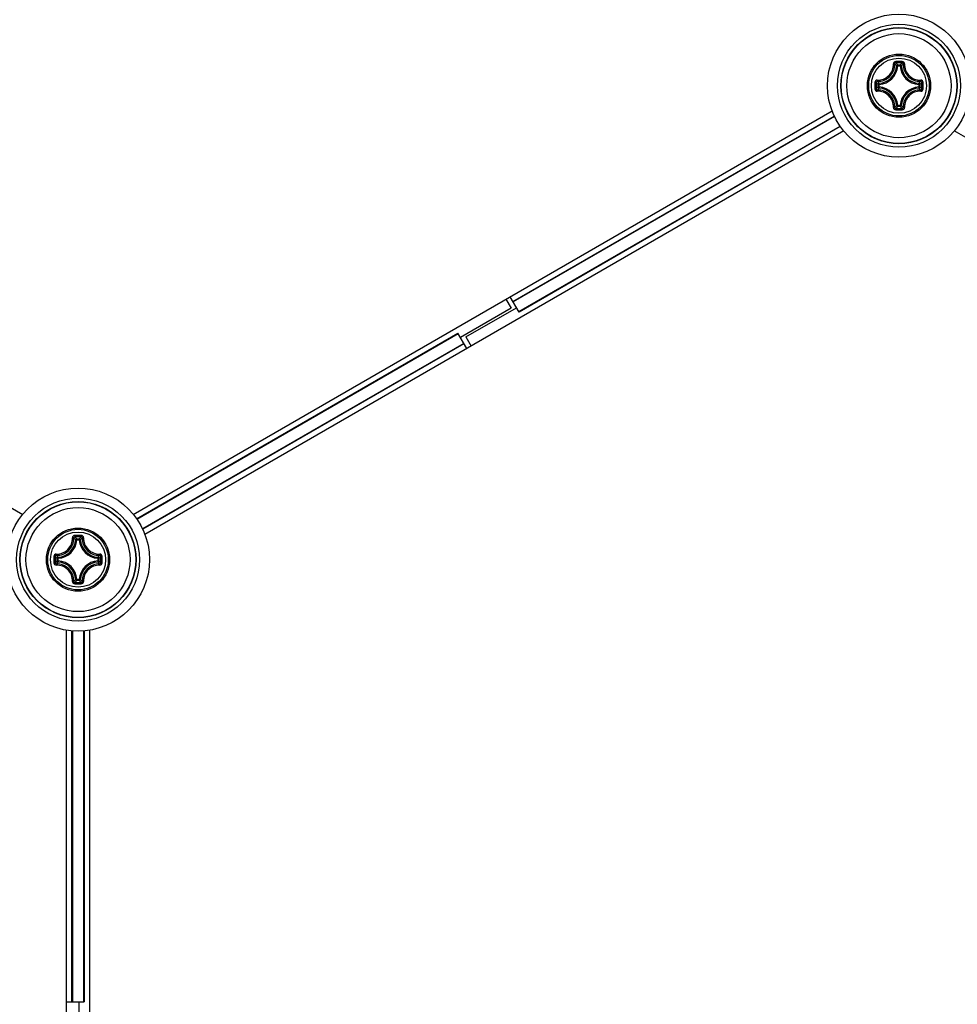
# Model space of a CAD drawing. Header units: millimetres. Extents: x 0 to 420, y 0 to 297.
# Tile 177 of 256: x 102.32 to 110.43, y 214.87 to 223.39. Entities that reach past the tile are written whole.
import ezdxf

# ---------------------------------------------------------------- set-up
doc = ezdxf.new("R2010")
doc.units = ezdxf.units.MM
doc.header["$LTSCALE"] = 23.1
doc.layers.get('0').update_dxf_attribs({"linetype": 'CONTINUOUS'})
doc.layers.add('DIM_PILOTEES', color=7, linetype='CONTINUOUS')
doc.styles.get("Standard").update_dxf_attribs({"font": 'txt', "width": 0.7})
doc.styles.add('TEXTSTYLE_4', font='txt')
doc.dimstyles.new('DIMSTYLE_5', dxfattribs={"dimtxt": 2.5, "dimasz": 3.5, "dimexe": 2, "dimexo": 0, "dimtad": 1, "dimlfac": 10, "dimdsep": 46, "dimtxsty": 'Standard', "dimblk": '_FILLED', "dimblk1": '_FILLED', "dimblk2": '_FILLED', "dimcen": 0.09, "dimazin": 2, "dimtp": 0.8, "dimtm": 0.8, "dimtfac": 1, "dimtmove": 0, "dimatfit": 2, "dimldrblk": '_FILLED', "dimfxl": 0, "dimtolj": 1, "dimarcsym": 0})

# ---------------------------------------------------------------- blocks, each defined once
blk = doc.blocks.new('_FILLED')
at = {"color": 0, "linetype": 'ByBlock'}
blk.add_solid([(0, 0), (-1, 0.1429), (-1, -0.1429)], dxfattribs=at)
blk = doc.blocks.new('*D8')
at = {"layer": 'DIM_PILOTEES', "color": 2, "linetype": 'Continuous'}
for p, q in [((124.1252, 214.622), (176.0631, 258.2327)), ((154.3372, 239.9901), (124.1252, 214.622)), ((93.9133, 189.2539), (124.1252, 214.622))]:
    blk.add_line(p, q, dxfattribs=at)
at = {"layer": 'DIM_PILOTEES', "color": 2, "linetype": 'Continuous', "xscale": 3.5, "yscale": 3.5, "zscale": 3.5}
for p, rotation in [((154.3372, 239.9901), 40.0192182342), ((93.9133, 189.2539), 220.0192182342)]:
    blk.add_blockref('_FILLED', p, dxfattribs=dict(at, rotation=rotation))
at = {"layer": 'DIM_PILOTEES', "color": 2, "linetype": 'Continuous', "insert": (166.9879, 254.693), "char_height": 2.5, "width": 13.839286, "attachment_point": 1, "rotation": 40.01922, "line_spacing_factor": 0.9, "style": 'TEXTSTYLE_4'}
blk.add_mtext('{\\ftxt;\\W0.0001;\\H0.0001;\\~}{\\ftxt;\\W1.3333333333;\\H2.5; }{\\ftxt;\\W0.0001;\\H0.0001;\\~}{\\ftxt;\\W0.0001;\\H0.0001;\\~}{\\ftxt;\\W2.3571428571;\\H2.5; }{\\ftxt;\\W0.0001;\\H0.0001;\\~}', dxfattribs=at)

msp = doc.modelspace()

# ---------------------------------------------------------------- linework, layer by layer
at = {"color": 7, "linetype": 'Continuous'}
for p, q in [((109.914, 222.9913), (109.9041, 222.9919)), ((109.914, 222.9913), (109.914, 223.0013)), ((109.914, 223.0013), (109.9365, 223.0013)), ((109.9141, 222.9913), (109.9364, 222.9913)), ((109.9365, 222.9913), (109.9365, 223.0013)), ((109.9365, 222.9913), (109.9464, 222.9919)), ((109.7443, 222.8091), (109.7443, 222.8316)), ((109.7543, 222.8316), (109.7443, 222.8316)), ((109.7543, 222.8091), (109.7443, 222.8091)), ((109.7543, 222.8316), (109.7537, 222.8415)), ((109.7543, 222.8091), (109.7537, 222.7992)), ((109.7543, 222.8092), (109.7543, 222.8315)), ((110.0962, 222.8316), (110.0968, 222.8415)), ((110.0962, 222.8316), (110.1062, 222.8316)), ((110.0962, 222.8315), (110.0962, 222.8092)), ((110.0962, 222.8091), (110.0968, 222.7992)), ((110.0962, 222.8091), (110.1062, 222.8091)), ((110.1062, 222.8316), (110.1062, 222.8091)), ((109.914, 222.6493), (109.9041, 222.6488)), ((109.914, 222.6493), (109.914, 222.6394)), ((109.9365, 222.6394), (109.914, 222.6394)), ((109.9364, 222.6493), (109.9141, 222.6493)), ((109.9365, 222.6493), (109.9365, 222.6394)), ((109.9365, 222.6493), (109.9464, 222.6488)), ((96.3037, 222.6018), (102.3472, 219.1126)), ((103.3033, 219.1126), (109.3472, 222.602)), ((106.5871, 220.9537), (109.3657, 222.5579)), ((109.3672, 222.5548), (106.5889, 220.9507)), ((106.6379, 220.8658), (109.4158, 222.4696)), ((109.4178, 222.4667), (106.6396, 220.8628)), ((109.4471, 222.4288), (103.4033, 218.9394)), ((116.4471, 218.9395), (110.4037, 222.4286)), ((106.5251, 220.9727), (106.5701, 220.8948)), ((106.6396, 220.8628), (106.5634, 220.9948)), ((106.5701, 220.8948), (106.1321, 220.6419)), ((106.1803, 220.6467), (106.6184, 220.8996)), ((103.3323, 219.0745), (106.1108, 220.6787)), ((103.3342, 219.0716), (106.1126, 220.6757)), ((106.1871, 220.5466), (106.1108, 220.6787)), ((106.1616, 220.5908), (103.3836, 218.9869)), ((106.1633, 220.5878), (103.3852, 218.9838)), ((106.1803, 220.6467), (106.2253, 220.5687)), ((102.814, 218.8921), (102.8041, 218.8927)), ((102.814, 218.8921), (102.814, 218.9021)), ((102.814, 218.9021), (102.8365, 218.9021)), ((102.8141, 218.8921), (102.8364, 218.8921)), ((102.8365, 218.8921), (102.8365, 218.9021)), ((102.8365, 218.8921), (102.8464, 218.8927)), ((102.6443, 218.7099), (102.6443, 218.7324)), ((102.6543, 218.7324), (102.6443, 218.7324)), ((102.6543, 218.7099), (102.6443, 218.7099)), ((102.6543, 218.7324), (102.6537, 218.7423)), ((102.6543, 218.7099), (102.6537, 218.7)), ((102.6543, 218.71), (102.6543, 218.7323)), ((102.9962, 218.7324), (102.9968, 218.7423)), ((102.9962, 218.7324), (103.0062, 218.7324)), ((102.9962, 218.7323), (102.9962, 218.71)), ((102.9962, 218.7099), (102.9968, 218.7)), ((102.9962, 218.7099), (103.0062, 218.7099)), ((103.0062, 218.7324), (103.0062, 218.7099)), ((102.814, 218.5501), (102.8041, 218.5496)), ((102.814, 218.5501), (102.814, 218.5402)), ((102.8365, 218.5402), (102.814, 218.5402)), ((102.8364, 218.5501), (102.8141, 218.5501)), ((102.8365, 218.5501), (102.8365, 218.5402)), ((102.8365, 218.5501), (102.8464, 218.5496)), ((102.7252, 211.1325), (102.7252, 218.1109)), ((102.7727, 214.897), (102.7727, 218.1049)), ((102.7762, 218.1047), (102.7762, 214.897)), ((102.8742, 214.897), (102.8742, 218.1047)), ((102.8777, 218.1049), (102.8777, 214.897)), ((102.9252, 218.1109), (102.9252, 211.1326)), ((102.7252, 214.897), (102.8777, 214.897)), ((102.8352, 214.3911), (102.8352, 214.897))]:
    msp.add_line(p, q, dxfattribs=at)
for centre, radius in [((109.9252, 222.8203), 0.6185), ((109.9252, 222.8203), 0.5318), ((109.9252, 222.8203), 0.5019), ((109.9252, 222.8203), 0.5), ((109.9252, 222.8203), 0.45), ((109.9252, 222.8203), 0.2732), ((109.9252, 222.8203), 0.2731), ((109.9252, 222.8203), 0.262), ((109.9252, 222.8203), 0.2384), ((102.8252, 218.7211), 0.6185), ((102.8252, 218.7211), 0.5318), ((102.8252, 218.7211), 0.5019), ((102.8252, 218.7211), 0.5), ((102.8252, 218.7211), 0.45), ((102.8252, 218.7211), 0.2732), ((102.8252, 218.7211), 0.2731), ((102.8252, 218.7211), 0.262), ((102.8252, 218.7211), 0.2384)]:
    msp.add_circle(centre, radius, dxfattribs=at)
for centre, radius, start, end in [((109.7452, 223.0003), 0.1591, 273.05434, 356.94559), ((109.7452, 223.0003), 0.169, 273.05291, 356.9472), ((109.6157, 222.702), 0.4088, 45.14387, 48.28215), ((109.9249, 212.1315), 10.8976, 89.85392, 90.14255), ((109.9252, 212.2149), 10.8024, 89.85569, 90.14432), ((109.5787, 222.6835), 0.462, 43.45836, 46.26688), ((110.2718, 222.6835), 0.462, 133.73298, 136.54165), ((110.1052, 223.0003), 0.169, 183.0529, 266.94717), ((110.2349, 222.7019), 0.409, 131.71862, 134.85577), ((110.1052, 223.0003), 0.1591, 183.05441, 266.94559), ((120.6138, 222.8204), 10.8973, 179.85603, 180.00033), ((120.6139, 222.8203), 10.8975, 179.99981, 180.14412), ((120.5309, 222.8203), 10.8027, 179.85574, 180.14426), ((110.0619, 223.1668), 0.4618, 223.73241, 226.54218), ((110.062, 222.4739), 0.4618, 133.45787, 136.26741), ((110.0439, 223.1302), 0.4094, 221.71998, 224.85435), ((110.0438, 222.5106), 0.4092, 135.14517, 138.28089), ((109.7452, 222.6403), 0.1591, 3.05434, 86.94565), ((109.7452, 222.6403), 0.169, 3.05293, 86.9472), ((110.1052, 222.6403), 0.169, 93.05264, 176.94693), ((110.1052, 222.6403), 0.1591, 93.05441, 176.94559), ((109.8069, 223.1299), 0.4088, 315.14387, 318.28215), ((109.8068, 222.5107), 0.409, 41.71863, 44.85577), ((109.7884, 223.1669), 0.462, 313.45836, 316.26688), ((109.7884, 222.4738), 0.462, 43.73298, 46.54165), ((99.3196, 222.8203), 10.8027, 359.85574, 0.14426), ((99.2366, 222.8204), 10.8975, 359.99981, 0.14412), ((99.2367, 222.8203), 10.8973, 359.85603, 0.00033), ((109.6154, 222.939), 0.4094, 311.71999, 314.85435), ((109.5788, 222.957), 0.4618, 313.73245, 316.54218), ((109.9253, 233.4257), 10.8024, 269.85526, 270.14388), ((110.2718, 222.9571), 0.462, 223.45836, 226.26689), ((110.2348, 222.9386), 0.4088, 225.14387, 228.28216), ((109.9238, 233.5091), 10.8976, 269.86331, 270.15193), ((102.6452, 218.9011), 0.1591, 273.05434, 356.94559), ((102.6452, 218.9011), 0.169, 273.05291, 356.9472), ((102.5157, 218.6028), 0.4088, 45.14387, 48.28215), ((102.8249, 208.0323), 10.8976, 89.85392, 90.14255), ((102.8253, 208.1157), 10.8024, 89.85569, 90.14432), ((102.4787, 218.5843), 0.462, 43.45836, 46.26688), ((103.1718, 218.5843), 0.462, 133.73298, 136.54165), ((103.0052, 218.9011), 0.169, 183.0529, 266.94717), ((103.1349, 218.6027), 0.409, 131.71862, 134.85577), ((103.0052, 218.9011), 0.1591, 183.05441, 266.94559), ((113.5138, 218.7212), 10.8973, 179.85603, 180.00033), ((113.5139, 218.7211), 10.8975, 179.99981, 180.14412), ((113.431, 218.7211), 10.8027, 179.85574, 180.14426), ((102.9619, 219.0676), 0.4618, 223.73241, 226.54218), ((102.962, 218.3747), 0.4618, 133.45787, 136.26741), ((102.9439, 219.031), 0.4094, 221.71998, 224.85435), ((102.9438, 218.4114), 0.4092, 135.14517, 138.28089), ((102.6452, 218.5411), 0.1591, 3.05434, 86.94565), ((102.6452, 218.5411), 0.169, 3.05293, 86.9472), ((103.0052, 218.5411), 0.169, 93.05264, 176.94693), ((103.0052, 218.5411), 0.1591, 93.05441, 176.94559), ((102.707, 219.0307), 0.4088, 315.14387, 318.28215), ((102.7068, 218.4115), 0.409, 41.71863, 44.85577), ((102.6884, 219.0677), 0.462, 313.45836, 316.26688), ((102.6884, 218.3746), 0.462, 43.73298, 46.54165), ((92.2196, 218.7211), 10.8027, 359.85574, 0.14426), ((92.1366, 218.7212), 10.8975, 359.99981, 0.14412), ((92.1367, 218.7211), 10.8973, 359.85603, 0.00033), ((102.5154, 218.8398), 0.4094, 311.71999, 314.85435), ((102.4788, 218.8578), 0.4618, 313.73245, 316.54218), ((103.1718, 218.858), 0.462, 223.45836, 226.26689), ((103.1348, 218.8394), 0.4088, 225.14387, 228.28216), ((102.8238, 229.4099), 10.8976, 269.86331, 270.15193), ((102.8253, 229.3265), 10.8024, 269.85526, 270.14388)]:
    msp.add_arc(centre, radius, start, end, dxfattribs=at)
for points, knots in [([(109.7372, 222.8681), (109.7555, 222.8676), (109.7929, 222.8741), (109.8404, 222.9052), (109.8715, 222.9527), (109.878, 222.9901), (109.8774, 223.0084)], [0, 0, 0, 0, 0.249066, 0.500001, 0.750934, 1, 1, 1, 1]), ([(109.7384, 222.8578), (109.7579, 222.8572), (109.7978, 222.864), (109.8483, 222.8973), (109.8815, 222.9478), (109.8884, 222.9877), (109.8878, 223.0072)], [0, 0, 0, 0, 0.249188, 0.500002, 0.750814, 1, 1, 1, 1]), ([(109.8978, 223.0291), (109.8925, 223.0291), (109.8816, 223.0247), (109.8773, 223.0136), (109.8774, 223.0084)], [0, 0, 0, 0, 0.502102, 1, 1, 1, 1]), ([(109.8774, 223.0084), (109.8797, 223.0085), (109.8829, 223.0084), (109.8863, 223.0079), (109.8875, 223.0075), (109.8878, 223.0072)], [0, 0, 0, 0, 0.658183, 0.882903, 1, 1, 1, 1]), ([(109.898, 223.0173), (109.8954, 223.0173), (109.8899, 223.0152), (109.8877, 223.0098), (109.8878, 223.0072)], [0, 0, 0, 0, 0.504442, 1, 1, 1, 1]), ([(109.8978, 223.0291), (109.8978, 223.0265), (109.898, 223.0226), (109.8977, 223.0186), (109.898, 223.0173)], [0, 0, 0, 0, 0.663055, 1, 1, 1, 1]), ([(109.9527, 223.0291), (109.9527, 223.0265), (109.9525, 223.0226), (109.9527, 223.0186), (109.9525, 223.0173)], [0, 0, 0, 0, 0.663059, 1, 1, 1, 1]), ([(109.9627, 223.0072), (109.9628, 223.0098), (109.9605, 223.0152), (109.9551, 223.0173), (109.9525, 223.0173)], [0, 0, 0, 0, 0.495554, 1, 1, 1, 1]), ([(109.9731, 223.0084), (109.9732, 223.0136), (109.9689, 223.0247), (109.958, 223.0291), (109.9527, 223.0291)], [0, 0, 0, 0, 0.497554, 1, 1, 1, 1]), ([(109.9627, 223.0072), (109.9621, 222.9877), (109.969, 222.9478), (110.0022, 222.8973), (110.0527, 222.864), (110.0926, 222.8572), (110.1121, 222.8578)], [0, 0, 0, 0, 0.249187, 0.5, 0.750813, 1, 1, 1, 1]), ([(109.9731, 223.0084), (109.9708, 223.0085), (109.9676, 223.0084), (109.9642, 223.0079), (109.9629, 223.0075), (109.9627, 223.0072)], [0, 0, 0, 0, 0.658181, 0.882902, 1, 1, 1, 1]), ([(109.9731, 223.0084), (109.9725, 222.9901), (109.979, 222.9527), (110.0101, 222.9052), (110.0576, 222.8741), (110.095, 222.8676), (110.1133, 222.8681)], [0, 0, 0, 0, 0.249067, 0.5, 0.750935, 1, 1, 1, 1]), ([(109.7372, 222.8681), (109.732, 222.8683), (109.7209, 222.864), (109.7165, 222.853), (109.7165, 222.8478)], [0, 0, 0, 0, 0.497888, 1, 1, 1, 1]), ([(109.7165, 222.8478), (109.7191, 222.8478), (109.723, 222.8476), (109.727, 222.8478), (109.7283, 222.8475)], [0, 0, 0, 0, 0.663063, 1, 1, 1, 1]), ([(109.7165, 222.7929), (109.7191, 222.7929), (109.723, 222.7931), (109.727, 222.7928), (109.7283, 222.7931)], [0, 0, 0, 0, 0.663054, 1, 1, 1, 1]), ([(109.7165, 222.7929), (109.7165, 222.7876), (109.7209, 222.7766), (109.732, 222.7723), (109.7372, 222.7725)], [0, 0, 0, 0, 0.502115, 1, 1, 1, 1]), ([(109.7384, 222.8578), (109.7358, 222.8579), (109.7303, 222.8556), (109.7282, 222.8502), (109.7283, 222.8475)], [0, 0, 0, 0, 0.495557, 1, 1, 1, 1]), ([(109.7283, 222.7931), (109.7282, 222.7905), (109.7303, 222.785), (109.7358, 222.7828), (109.7384, 222.7829)], [0, 0, 0, 0, 0.50444, 1, 1, 1, 1]), ([(109.7372, 222.8681), (109.7371, 222.8658), (109.7371, 222.8626), (109.7377, 222.8593), (109.738, 222.858), (109.7384, 222.8578)], [0, 0, 0, 0, 0.658181, 0.882901, 1, 1, 1, 1]), ([(109.7443, 222.8091), (109.7443, 222.8066), (109.7463, 222.8016), (109.7513, 222.7993), (109.7537, 222.7992)], [0, 0, 0, 0, 0.499979, 1, 1, 1, 1]), ([(110.1062, 222.8316), (110.1062, 222.834), (110.1042, 222.8391), (110.0992, 222.8413), (110.0968, 222.8415)], [0, 0, 0, 0, 0.499979, 1, 1, 1, 1]), ([(110.0968, 222.7992), (110.0992, 222.7993), (110.1042, 222.8016), (110.1062, 222.8066), (110.1062, 222.8091)], [0, 0, 0, 0, 0.500021, 1, 1, 1, 1]), ([(110.1133, 222.8681), (110.1134, 222.8658), (110.1134, 222.8626), (110.1128, 222.8593), (110.1125, 222.858), (110.1121, 222.8578)], [0, 0, 0, 0, 0.658178, 0.8829, 1, 1, 1, 1]), ([(110.1222, 222.8475), (110.1223, 222.8502), (110.1202, 222.8556), (110.1147, 222.8579), (110.1121, 222.8578)], [0, 0, 0, 0, 0.50444, 1, 1, 1, 1]), ([(110.1121, 222.7829), (110.1147, 222.7828), (110.1202, 222.785), (110.1223, 222.7905), (110.1222, 222.7931)], [0, 0, 0, 0, 0.495556, 1, 1, 1, 1]), ([(110.134, 222.8478), (110.134, 222.853), (110.1296, 222.864), (110.1185, 222.8683), (110.1133, 222.8681)], [0, 0, 0, 0, 0.502115, 1, 1, 1, 1]), ([(110.1133, 222.7725), (110.1185, 222.7723), (110.1296, 222.7766), (110.134, 222.7876), (110.134, 222.7929)], [0, 0, 0, 0, 0.49791, 1, 1, 1, 1]), ([(110.134, 222.8478), (110.1314, 222.8478), (110.1275, 222.8476), (110.1235, 222.8478), (110.1222, 222.8475)], [0, 0, 0, 0, 0.663054, 1, 1, 1, 1]), ([(110.134, 222.7929), (110.1314, 222.7929), (110.1275, 222.7931), (110.1235, 222.7928), (110.1222, 222.7931)], [0, 0, 0, 0, 0.663074, 1, 1, 1, 1]), ([(109.7372, 222.7725), (109.7371, 222.7748), (109.7371, 222.778), (109.7377, 222.7813), (109.738, 222.7826), (109.7384, 222.7829)], [0, 0, 0, 0, 0.658178, 0.8829, 1, 1, 1, 1]), ([(109.8774, 222.6323), (109.878, 222.6506), (109.8715, 222.688), (109.8403, 222.7354), (109.7929, 222.7666), (109.7555, 222.7731), (109.7372, 222.7725)], [0, 0, 0, 0, 0.249067, 0.5, 0.750935, 1, 1, 1, 1]), ([(109.8878, 222.6334), (109.8884, 222.653), (109.8815, 222.6929), (109.8483, 222.7434), (109.7978, 222.7766), (109.7579, 222.7835), (109.7384, 222.7829)], [0, 0, 0, 0, 0.249187, 0.5, 0.750813, 1, 1, 1, 1]), ([(110.1121, 222.7829), (110.0926, 222.7835), (110.0527, 222.7766), (110.0022, 222.7434), (109.969, 222.6929), (109.9621, 222.653), (109.9627, 222.6334)], [0, 0, 0, 0, 0.249188, 0.500002, 0.750814, 1, 1, 1, 1]), ([(110.1133, 222.7725), (110.0949, 222.7731), (110.0575, 222.7666), (110.0101, 222.7354), (109.979, 222.688), (109.9725, 222.6505), (109.9731, 222.6322)], [0, 0, 0, 0, 0.249063, 0.5, 0.750932, 1, 1, 1, 1]), ([(110.1133, 222.7725), (110.1134, 222.7748), (110.1134, 222.778), (110.1128, 222.7813), (110.1125, 222.7826), (110.1121, 222.7829)], [0, 0, 0, 0, 0.65818, 0.882901, 1, 1, 1, 1]), ([(109.8774, 222.6323), (109.8773, 222.627), (109.8816, 222.616), (109.8925, 222.6116), (109.8978, 222.6116)], [0, 0, 0, 0, 0.497501, 1, 1, 1, 1]), ([(109.8774, 222.6323), (109.8797, 222.6322), (109.8829, 222.6322), (109.8863, 222.6328), (109.8875, 222.6331), (109.8878, 222.6334)], [0, 0, 0, 0, 0.658181, 0.882902, 1, 1, 1, 1]), ([(109.8878, 222.6334), (109.8877, 222.6309), (109.8899, 222.6254), (109.8954, 222.6233), (109.898, 222.6233)], [0, 0, 0, 0, 0.495554, 1, 1, 1, 1]), ([(109.8978, 222.6116), (109.8978, 222.6142), (109.898, 222.6181), (109.8977, 222.622), (109.898, 222.6233)], [0, 0, 0, 0, 0.663059, 1, 1, 1, 1]), ([(109.9365, 222.6394), (109.9389, 222.6394), (109.944, 222.6414), (109.9463, 222.6464), (109.9464, 222.6488)], [0, 0, 0, 0, 0.499979, 1, 1, 1, 1]), ([(109.9525, 222.6233), (109.9551, 222.6233), (109.9605, 222.6254), (109.9628, 222.6309), (109.9627, 222.6334)], [0, 0, 0, 0, 0.504442, 1, 1, 1, 1]), ([(109.9527, 222.6116), (109.9527, 222.6142), (109.9525, 222.6181), (109.9528, 222.622), (109.9525, 222.6233)], [0, 0, 0, 0, 0.663055, 1, 1, 1, 1]), ([(109.9527, 222.6116), (109.958, 222.6116), (109.9689, 222.616), (109.9732, 222.627), (109.9731, 222.6322)], [0, 0, 0, 0, 0.502131, 1, 1, 1, 1]), ([(109.9731, 222.6323), (109.9708, 222.6322), (109.9676, 222.6322), (109.9642, 222.6328), (109.9629, 222.6331), (109.9627, 222.6334)], [0, 0, 0, 0, 0.658173, 0.882896, 1, 1, 1, 1]), ([(102.6372, 218.769), (102.6555, 218.7684), (102.6929, 218.7749), (102.7404, 218.8061), (102.7715, 218.8535), (102.778, 218.8909), (102.7774, 218.9092)], [0, 0, 0, 0, 0.249066, 0.500001, 0.750934, 1, 1, 1, 1]), ([(102.6384, 218.7586), (102.6579, 218.758), (102.6978, 218.7649), (102.7483, 218.7981), (102.7815, 218.8486), (102.7884, 218.8885), (102.7878, 218.908)], [0, 0, 0, 0, 0.249188, 0.500002, 0.750814, 1, 1, 1, 1]), ([(102.7978, 218.9299), (102.7925, 218.9299), (102.7816, 218.9255), (102.7773, 218.9144), (102.7774, 218.9092)], [0, 0, 0, 0, 0.502102, 1, 1, 1, 1]), ([(102.7774, 218.9092), (102.7797, 218.9093), (102.7829, 218.9093), (102.7863, 218.9087), (102.7876, 218.9084), (102.7878, 218.908)], [0, 0, 0, 0, 0.658183, 0.882903, 1, 1, 1, 1]), ([(102.798, 218.9181), (102.7954, 218.9181), (102.7899, 218.9161), (102.7877, 218.9106), (102.7878, 218.908)], [0, 0, 0, 0, 0.504442, 1, 1, 1, 1]), ([(102.7978, 218.9299), (102.7978, 218.9273), (102.798, 218.9234), (102.7977, 218.9194), (102.798, 218.9181)], [0, 0, 0, 0, 0.663055, 1, 1, 1, 1]), ([(102.8527, 218.9299), (102.8527, 218.9273), (102.8525, 218.9234), (102.8528, 218.9194), (102.8525, 218.9181)], [0, 0, 0, 0, 0.663059, 1, 1, 1, 1]), ([(102.8627, 218.908), (102.8628, 218.9106), (102.8605, 218.9161), (102.8551, 218.9181), (102.8525, 218.9181)], [0, 0, 0, 0, 0.495554, 1, 1, 1, 1]), ([(102.8731, 218.9092), (102.8732, 218.9144), (102.8689, 218.9255), (102.858, 218.9299), (102.8527, 218.9299)], [0, 0, 0, 0, 0.497554, 1, 1, 1, 1]), ([(102.8627, 218.908), (102.8621, 218.8885), (102.869, 218.8486), (102.9022, 218.7981), (102.9527, 218.7649), (102.9926, 218.758), (103.0121, 218.7586)], [0, 0, 0, 0, 0.249187, 0.5, 0.750813, 1, 1, 1, 1]), ([(102.8731, 218.9092), (102.8708, 218.9093), (102.8676, 218.9093), (102.8642, 218.9087), (102.8629, 218.9084), (102.8627, 218.908)], [0, 0, 0, 0, 0.658181, 0.882902, 1, 1, 1, 1]), ([(102.8731, 218.9092), (102.8725, 218.8909), (102.879, 218.8535), (102.9101, 218.8061), (102.9576, 218.7749), (102.995, 218.7684), (103.0133, 218.769)], [0, 0, 0, 0, 0.249067, 0.5, 0.750935, 1, 1, 1, 1]), ([(102.6372, 218.769), (102.632, 218.7691), (102.6209, 218.7648), (102.6165, 218.7539), (102.6165, 218.7486)], [0, 0, 0, 0, 0.497888, 1, 1, 1, 1]), ([(102.6165, 218.7486), (102.6191, 218.7486), (102.623, 218.7484), (102.627, 218.7486), (102.6283, 218.7483)], [0, 0, 0, 0, 0.663063, 1, 1, 1, 1]), ([(102.6384, 218.7586), (102.6358, 218.7587), (102.6303, 218.7564), (102.6282, 218.751), (102.6283, 218.7483)], [0, 0, 0, 0, 0.495557, 1, 1, 1, 1]), ([(102.6372, 218.769), (102.6371, 218.7667), (102.6371, 218.7635), (102.6377, 218.7601), (102.638, 218.7588), (102.6384, 218.7586)], [0, 0, 0, 0, 0.658181, 0.882901, 1, 1, 1, 1]), ([(102.6443, 218.7099), (102.6443, 218.7075), (102.6463, 218.7024), (102.6513, 218.7001), (102.6537, 218.7)], [0, 0, 0, 0, 0.499979, 1, 1, 1, 1]), ([(103.0062, 218.7324), (103.0062, 218.7348), (103.0042, 218.7399), (102.9992, 218.7422), (102.9968, 218.7423)], [0, 0, 0, 0, 0.499979, 1, 1, 1, 1]), ([(102.9968, 218.7), (102.9992, 218.7001), (103.0042, 218.7024), (103.0062, 218.7075), (103.0062, 218.7099)], [0, 0, 0, 0, 0.500021, 1, 1, 1, 1]), ([(103.0133, 218.769), (103.0134, 218.7667), (103.0134, 218.7635), (103.0128, 218.7601), (103.0125, 218.7588), (103.0121, 218.7586)], [0, 0, 0, 0, 0.658178, 0.8829, 1, 1, 1, 1]), ([(103.0222, 218.7483), (103.0223, 218.751), (103.0202, 218.7564), (103.0147, 218.7587), (103.0121, 218.7586)], [0, 0, 0, 0, 0.50444, 1, 1, 1, 1]), ([(103.034, 218.7486), (103.034, 218.7539), (103.0296, 218.7648), (103.0185, 218.7691), (103.0133, 218.769)], [0, 0, 0, 0, 0.502115, 1, 1, 1, 1]), ([(103.034, 218.7486), (103.0314, 218.7486), (103.0275, 218.7484), (103.0235, 218.7486), (103.0222, 218.7483)], [0, 0, 0, 0, 0.663054, 1, 1, 1, 1]), ([(102.6165, 218.6937), (102.6191, 218.6937), (102.623, 218.6939), (102.627, 218.6936), (102.6283, 218.6939)], [0, 0, 0, 0, 0.663054, 1, 1, 1, 1]), ([(102.6165, 218.6937), (102.6165, 218.6884), (102.6209, 218.6775), (102.632, 218.6732), (102.6372, 218.6733)], [0, 0, 0, 0, 0.502115, 1, 1, 1, 1]), ([(102.6283, 218.6939), (102.6282, 218.6913), (102.6303, 218.6858), (102.6358, 218.6836), (102.6384, 218.6837)], [0, 0, 0, 0, 0.50444, 1, 1, 1, 1]), ([(102.6372, 218.6733), (102.6371, 218.6756), (102.6371, 218.6788), (102.6377, 218.6822), (102.638, 218.6834), (102.6384, 218.6837)], [0, 0, 0, 0, 0.658178, 0.8829, 1, 1, 1, 1]), ([(102.7774, 218.5331), (102.778, 218.5514), (102.7715, 218.5888), (102.7404, 218.6362), (102.6929, 218.6674), (102.6555, 218.6739), (102.6372, 218.6733)], [0, 0, 0, 0, 0.249067, 0.5, 0.750935, 1, 1, 1, 1]), ([(102.7878, 218.5343), (102.7884, 218.5538), (102.7815, 218.5937), (102.7483, 218.6442), (102.6978, 218.6774), (102.6579, 218.6843), (102.6384, 218.6837)], [0, 0, 0, 0, 0.249187, 0.5, 0.750813, 1, 1, 1, 1]), ([(103.0121, 218.6837), (102.9926, 218.6843), (102.9527, 218.6774), (102.9022, 218.6442), (102.869, 218.5937), (102.8621, 218.5538), (102.8627, 218.5343)], [0, 0, 0, 0, 0.249188, 0.500002, 0.750814, 1, 1, 1, 1]), ([(103.0133, 218.6733), (102.9949, 218.6739), (102.9575, 218.6674), (102.9101, 218.6362), (102.879, 218.5888), (102.8725, 218.5514), (102.8731, 218.533)], [0, 0, 0, 0, 0.249063, 0.5, 0.750932, 1, 1, 1, 1]), ([(103.0121, 218.6837), (103.0147, 218.6836), (103.0202, 218.6858), (103.0223, 218.6913), (103.0222, 218.6939)], [0, 0, 0, 0, 0.495556, 1, 1, 1, 1]), ([(103.0133, 218.6733), (103.0134, 218.6756), (103.0134, 218.6788), (103.0128, 218.6822), (103.0125, 218.6834), (103.0121, 218.6837)], [0, 0, 0, 0, 0.65818, 0.882901, 1, 1, 1, 1]), ([(103.0133, 218.6733), (103.0185, 218.6732), (103.0296, 218.6774), (103.034, 218.6884), (103.034, 218.6937)], [0, 0, 0, 0, 0.49791, 1, 1, 1, 1]), ([(103.034, 218.6937), (103.0314, 218.6937), (103.0275, 218.6939), (103.0235, 218.6936), (103.0222, 218.6939)], [0, 0, 0, 0, 0.663074, 1, 1, 1, 1]), ([(102.7774, 218.5331), (102.7773, 218.5279), (102.7816, 218.5168), (102.7925, 218.5124), (102.7978, 218.5124)], [0, 0, 0, 0, 0.497501, 1, 1, 1, 1]), ([(102.7774, 218.5331), (102.7797, 218.533), (102.7829, 218.533), (102.7863, 218.5336), (102.7876, 218.5339), (102.7878, 218.5343)], [0, 0, 0, 0, 0.658181, 0.882902, 1, 1, 1, 1]), ([(102.7878, 218.5343), (102.7877, 218.5317), (102.7899, 218.5262), (102.7954, 218.5241), (102.798, 218.5241)], [0, 0, 0, 0, 0.495554, 1, 1, 1, 1]), ([(102.8365, 218.5402), (102.8389, 218.5402), (102.844, 218.5422), (102.8463, 218.5472), (102.8464, 218.5496)], [0, 0, 0, 0, 0.499979, 1, 1, 1, 1]), ([(102.8525, 218.5241), (102.8551, 218.5241), (102.8605, 218.5262), (102.8628, 218.5317), (102.8627, 218.5343)], [0, 0, 0, 0, 0.504442, 1, 1, 1, 1]), ([(102.8527, 218.5124), (102.858, 218.5124), (102.8689, 218.5168), (102.8732, 218.5278), (102.8731, 218.533)], [0, 0, 0, 0, 0.502131, 1, 1, 1, 1]), ([(102.8731, 218.5331), (102.8708, 218.533), (102.8676, 218.533), (102.8642, 218.5336), (102.8629, 218.5339), (102.8627, 218.5343)], [0, 0, 0, 0, 0.658173, 0.882896, 1, 1, 1, 1]), ([(102.7978, 218.5124), (102.7978, 218.515), (102.798, 218.5189), (102.7977, 218.5229), (102.798, 218.5241)], [0, 0, 0, 0, 0.663059, 1, 1, 1, 1]), ([(102.8527, 218.5124), (102.8527, 218.515), (102.8525, 218.5189), (102.8528, 218.5229), (102.8525, 218.5241)], [0, 0, 0, 0, 0.663055, 1, 1, 1, 1])]:
    msp.add_open_spline(points, degree=3, knots=knots, dxfattribs=at)
for points in [[(109.914, 223.0013), (109.9116, 223.0012), (109.9065, 222.9992), (109.9042, 222.9943), (109.9041, 222.9919)], [(109.9464, 222.9919), (109.9463, 222.9943), (109.944, 222.9992), (109.9389, 223.0012), (109.9365, 223.0013)], [(109.7537, 222.8415), (109.7513, 222.8413), (109.7463, 222.8391), (109.7443, 222.834), (109.7443, 222.8316)], [(109.9041, 222.6488), (109.9042, 222.6464), (109.9065, 222.6414), (109.9116, 222.6394), (109.914, 222.6394)], [(102.814, 218.9021), (102.8116, 218.9021), (102.8065, 218.9001), (102.8042, 218.8951), (102.8041, 218.8927)], [(102.8464, 218.8927), (102.8463, 218.8951), (102.844, 218.9001), (102.8389, 218.9021), (102.8365, 218.9021)], [(102.6537, 218.7423), (102.6513, 218.7422), (102.6463, 218.7399), (102.6443, 218.7348), (102.6443, 218.7324)], [(102.8041, 218.5496), (102.8042, 218.5472), (102.8065, 218.5422), (102.8116, 218.5402), (102.814, 218.5402)]]:
    msp.add_open_spline(points, degree=3, dxfattribs=at)

# ---------------------------------------------------------------- dimensions: what is measured, and where the dimension line sits
at = {"layer": 'DIM_PILOTEES', "color": 2, "linetype": 'Continuous'}
dim = msp.add_diameter_dim_2p(p1=(154.3372, 239.9901), p2=(93.9133, 189.2539), text='{\\ftxt;\\W0.0001;\\H0.0001;\\~}{\\ftxt;\\W1.3333333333;\\H2.5; }{\\ftxt;\\W0.0001;\\H0.0001;\\~}{\\ftxt;\\W0.0001;\\H0.0001;\\~}{\\ftxt;\\W2.3571428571;\\H2.5; }{\\ftxt;\\W0.0001;\\H0.0001;\\~}', dimstyle='DIMSTYLE_5', override={"dimpost": '<>'}, dxfattribs=at)
dim.commit()
dim.dimension.update_dxf_attribs({"geometry": '*D8', "text_midpoint": (171.1483, 254.9219), "dimtype": 163})

doc.saveas('drawing.dxf')
